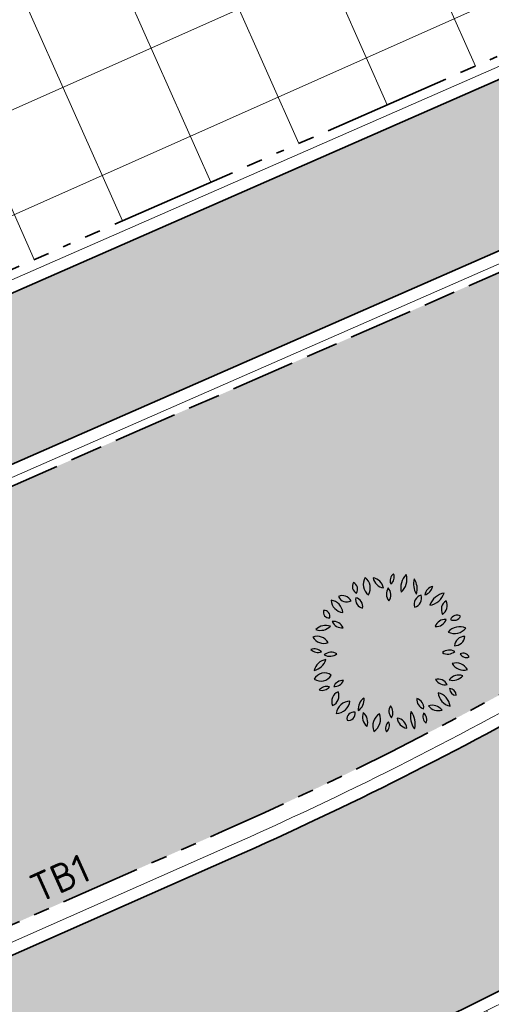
# Model space of a CAD drawing. Header units: metres. Extents: x 196651 to 397723, y 354703 to 710691.
# Tile 114 of 256: x 197774 to 197780, y 356110 to 356123. Entities that reach past the tile are written whole.
import ezdxf
from ezdxf.enums import TextEntityAlignment as Align

# ---------------------------------------------------------------- set-up
doc = ezdxf.new("R2010")
doc.units = ezdxf.units.M
doc.header["$MEASUREMENT"] = 0
for name, pattern in [('VH-OPSLUITBAND_100X200', [16, 8, -2, 4, -2]), ('VH-RIJWIELPADBAND_410X225', [28, 16, -2, 2, -2, 0, -2, 2, -2]), ('VH-TROTTOIRBAND_180-200', [20, 10, -2, 2, -2, 2, -2])]:
    doc.linetypes.add(name, pattern=pattern)
doc.layers.add('N-WE-GR-BOOM', color=96, linetype='Continuous')
for name, color, linetype, lineweight in [('N-WE-GR-GRAS_BERM-A', 86, 'Continuous', 5), ('N-WE-VH-GOOT_TEGEL-G', 170, 'Continuous', 35), ('N-WE-VH-KANTOPSLUITING_OPSLUITBAND_100X200-G', 5, 'VH-OPSLUITBAND_100X200', 35), ('N-WE-VH-KANTOPSLUITING_RIJWIELPADBAND_410X250-G', 5, 'VH-RIJWIELPADBAND_410X225', 35), ('N-WE-VH-KANTOPSLUITING_TEKST-T', 7, 'VH-OPSLUITBAND_100X200', 35), ('N-WE-VH-KANTOPSLUITING_TROTTOIRBAND_180 200-G', 6, 'VH-TROTTOIRBAND_180-200', 35), ('N-WE-VH-KANTVERHARDING-G', 1, 'Continuous', 5), ('N-WE-VH-VERHARDING_ASFALT_DEKLAAG-G_ZWART', 252, 'Continuous', 5), ('N-WE-VH-VERHARDING_TEGEL-500X500X60-A', 252, 'Continuous', 5), ('N-WE-VH-VERHARDING_TEGEL-A', 252, 'Continuous', 5), ('N-WE-VH_BETON_PRINTBETON-A', 252, 'Continuous', 5)]:
    doc.layers.add(name, color=color, linetype=linetype, lineweight=lineweight)
doc.layers.add('N-WE-VH-VERHARDING_ASFALT_DEKLAAG-G_ROOD', color=7, linetype='Continuous', lineweight=5, true_color=0xbf4040)
doc.styles.add('ATT', font='romans.shx')
doc.styles.add('NLCS-ISO', font='NLCS-ISO.ttf')

# ---------------------------------------------------------------- blocks, each defined once
blk = doc.blocks.new('TEKST TB')
at = {"style": 'NLCS-ISO'}
blk.add_attdef('TEKST_TROTTOIRBANDEN', text='', height=0.36, rotation=0.340705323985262, dxfattribs=at).set_placement((0, 0), align=Align.BOTTOM_CENTER)
blk = doc.blocks.new('12PPLT06')
at = {"color": 0, "linetype": 'ByBlock'}
for centre, radius, start, end in [((0.05000580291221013, 0.4504235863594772), 0.05243733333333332, 125.409332, 202.710088), ((-0.02874894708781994, 0.4729173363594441), 0.05243733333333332, 305.409332, 22.710088), ((-0.1922265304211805, 0.4144898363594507), 0.04510308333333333, 146.815069, 244.019343), ((-0.2497319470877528, 0.3986316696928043), 0.04510308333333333, 326.815069, 64.019343), ((-0.0861073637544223, 0.4282650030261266), 0.08348141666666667, 149.473723, 231.758585), ((-0.209690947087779, 0.4051008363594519), 0.08348141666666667, 329.473723, 51.758585), ((-0.02870544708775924, 0.4858358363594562), 0.08172058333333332, 192.305955, 259.684897), ((-0.1231813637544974, 0.388018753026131), 0.08172058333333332, 12.305955, 79.68489699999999), ((0.1770898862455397, 0.4065607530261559), 0.1137750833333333, 133.811686, 194.307734), ((-0.01192153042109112, 0.4605457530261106), 0.1137750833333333, 313.811686, 14.307734), ((0.2574144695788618, 0.4291249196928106), 0.1143496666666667, 163.464229, 212.790564), ((0.05166538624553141, 0.3997421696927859), 0.1143496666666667, 343.464229, 32.790564), ((0.04061563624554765, 0.3678615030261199), 0.06638033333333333, 145.524785, 220.832734), ((-0.06433119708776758, 0.3620330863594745), 0.06638033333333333, 325.524785, 40.83273399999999), ((0.2788443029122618, 0.3492606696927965), 0.0671975, 104.100357, 168.465016), ((0.1966333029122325, 0.4278707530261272), 0.0671975, 284.100357, 348.465016), ((0.3554936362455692, 0.2580414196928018), 0.1178019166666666, 100.300505, 160.447649), ((0.2234203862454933, 0.4133692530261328), 0.1178019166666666, 280.300505, 340.447649), ((-0.2877341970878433, 0.3336924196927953), 0.081791, 183.318929, 263.190365), ((-0.3790860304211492, 0.2477432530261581), 0.081791, 3.318929, 83.19036499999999), ((-0.2982741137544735, 0.2994408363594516), 0.05821033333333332, 25.453651, 116.685197), ((-0.2718556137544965, 0.3764686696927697), 0.05821033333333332, 205.453651, 296.6851970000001), ((-0.1618326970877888, 0.3338885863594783), 0.05570899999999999, 168.806602, 257.639098), ((-0.2284075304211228, 0.2902852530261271), 0.05570899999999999, 348.806602, 77.639098), ((0.2042821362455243, 0.3047935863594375), 0.05733175, 103.891386, 198.903947), ((0.1362783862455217, 0.3418740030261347), 0.05733175, 283.891386, 18.903947), ((0.3801633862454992, 0.2704886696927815), 0.06404974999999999, 122.581735, 207.179988), ((0.2886953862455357, 0.2952014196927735), 0.06404974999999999, 302.581735, 27.17998800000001), ((-0.3812560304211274, 0.2554981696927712), 0.03687258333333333, 163.493346, 274.469734), ((-0.4137354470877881, 0.2292142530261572), 0.03687258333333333, 343.493346, 94.469734), ((-0.3534903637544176, 0.1337669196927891), 0.06314383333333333, 22.572306, 98.33354299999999), ((-0.3043353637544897, 0.2204817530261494), 0.06314383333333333, 202.572306, 278.3335430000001), ((0.3410773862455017, 0.143559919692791), 0.06633966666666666, 86.02821899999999, 161.369762), ((0.2828089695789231, 0.230933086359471), 0.06633966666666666, 266.028219, 341.369762), ((0.4133008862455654, 0.1913606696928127), 0.04460749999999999, 59.98145400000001, 155.66759), ((0.3949721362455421, 0.248364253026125), 0.04460749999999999, 239.981454, 335.66759), ((-0.4032495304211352, 0.08753425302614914), 0.08471958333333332, 69.720138, 135.64891), ((-0.4344656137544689, 0.226225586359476), 0.08471958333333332, 249.720138, 315.64891), ((0.3983755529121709, 0.2140967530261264), 0.09187275, 244.7352629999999, 320.578115), ((0.4301350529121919, 0.07267058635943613), 0.09187275, 64.735263, 140.578115), ((-0.415484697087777, 0.1406452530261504), 0.07996766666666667, 210.948236, 290.578394), ((-0.4559597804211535, 0.02465575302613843), 0.07996766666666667, 30.948236, 110.578394), ((0.4628914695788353, 0.03809850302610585), 0.06592175, 90.25287399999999, 173.522083), ((0.3970997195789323, 0.1114569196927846), 0.06592175, 270.252874, 353.5220830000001), ((-0.450188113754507, 0.06701016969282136), 0.06300191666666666, 224.25765, 288.592661), ((-0.4752231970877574, -0.03667174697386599), 0.06300191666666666, 44.25764999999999, 108.592661), ((-0.3678316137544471, -0.06481383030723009), 0.06992266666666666, 60.509485, 129.29199), ((0.3567975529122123, 0.05846016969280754), 0.06502333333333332, 238.874764, 311.213524), ((0.3660280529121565, -0.0461168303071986), 0.06502333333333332, 58.874764, 131.213524), ((-0.3856936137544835, -0.1306236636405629), 0.09234183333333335, 100.876159, 165.447913), ((-0.4924966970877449, -0.01673874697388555), 0.09234183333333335, 280.876159, 345.447913), ((-0.3776902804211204, 0.05016466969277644), 0.06992266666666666, 240.509485, 309.29199), ((0.4073073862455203, -0.1426145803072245), 0.08137058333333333, 29.195197, 106.718901), ((0.4502331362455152, -0.04529299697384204), 0.04464991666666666, 28.19813599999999, 112.191787), ((0.4727193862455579, 0.01714758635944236), 0.04464991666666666, 208.198136, 292.191787), ((0.454932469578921, -0.02499216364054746), 0.08137058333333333, 209.195197, 286.718901), ((-0.4332910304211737, -0.1017925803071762), 0.07279833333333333, 234.974463, 331.379225), ((-0.411169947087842, -0.1962779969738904), 0.07279833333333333, 54.97446299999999, 151.379225), ((-0.2960180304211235, -0.2328259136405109), 0.06249758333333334, 87.172434, 157.236469), ((-0.3505646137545, -0.1462222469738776), 0.06249758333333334, 267.172434, 337.236469), ((0.2959620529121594, -0.2261938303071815), 0.06442966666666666, 28.807165, 103.91988), ((0.336918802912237, -0.1326099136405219), 0.06442966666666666, 208.807165, 283.91988), ((0.4250529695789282, -0.2125242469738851), 0.07530733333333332, 71.371166, 141.75354), ((0.3899658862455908, -0.09454383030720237), 0.07530733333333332, 251.371166, 321.75354), ((-0.3988381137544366, -0.2663327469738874), 0.05835274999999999, 71.81924599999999, 140.08176), ((-0.425385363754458, -0.1734484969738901), 0.05835274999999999, 251.819246, 320.08176), ((-0.300776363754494, -0.2997434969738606), 0.06498733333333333, 113.475292, 203.45596), ((-0.3862814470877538, -0.2660029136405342), 0.06498733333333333, 293.475292, 23.45596), ((0.410380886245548, -0.2204391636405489), 0.04222583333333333, 179.255722, 267.628659), ((0.3664114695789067, -0.2620803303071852), 0.04222583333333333, 359.255722, 87.628659), ((-0.3404386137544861, -0.286296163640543), 0.08883749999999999, 271.632764, 352.026789), ((-0.2499286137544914, -0.3874203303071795), 0.08883749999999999, 91.63276400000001, 172.026789), ((-0.1213639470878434, -0.3477423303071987), 0.07992766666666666, 122.887314, 186.725334), ((-0.244141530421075, -0.289984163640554), 0.07992766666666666, 302.887314, 6.725333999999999), ((0.2217668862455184, -0.2893535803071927), 0.05859191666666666, 173.649981, 254.6514450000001), ((0.1480257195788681, -0.3393753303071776), 0.05859191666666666, 353.649981, 74.65144500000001), ((0.3923588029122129, -0.2358448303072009), 0.0967875, 186.548686, 256.891132), ((0.2742512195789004, -0.3411484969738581), 0.0967875, 6.548686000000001, 76.891132), ((-0.2305322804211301, -0.4082693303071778), 0.04104691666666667, 76.54190600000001, 193.477426), ((0.05309013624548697, -0.3604013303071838), 0.06279416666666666, 148.787661, 221.5977109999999), ((-0.04757369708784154, -0.3695494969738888), 0.06279416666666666, 328.787661, 41.597711), ((0.2468061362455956, -0.3953419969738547), 0.1233375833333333, 165.20711, 218.321749), ((0.0307931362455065, -0.4403295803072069), 0.1233375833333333, 345.20711, 38.321749), ((0.2983952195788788, -0.2774710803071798), 0.08059875, 218.696214, 286.241545), ((0.2580326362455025, -0.405242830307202), 0.08059875, 38.69621400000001, 106.241545), ((-0.2608957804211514, -0.3779159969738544), 0.04104691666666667, 256.541906, 13.477426), ((-0.09836994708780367, -0.3976454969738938), 0.07587533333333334, 159.116987, 230.360624), ((-0.2176659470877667, -0.4290285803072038), 0.07587533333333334, 339.116987, 50.360624), ((-0.01992978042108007, -0.4540436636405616), 0.09055483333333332, 122.116989, 201.727527), ((-0.152194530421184, -0.4108697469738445), 0.09055483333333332, 302.116989, 21.727527), ((0.0214697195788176, -0.4669088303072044), 0.05212266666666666, 129.747505, 206.070901), ((-0.05867703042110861, -0.4497403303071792), 0.05212266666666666, 309.747505, 26.070901), ((0.1123076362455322, -0.397803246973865), 0.07050225, 185.31956, 260.418968), ((0.03037446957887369, -0.4738584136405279), 0.07050225, 5.31956, 80.41896799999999), ((0.2555320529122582, -0.3939920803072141), 0.05361883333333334, 156.775419, 231.2879720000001), ((0.1727245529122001, -0.4146869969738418), 0.05361883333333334, 336.775419, 51.287972)]:
    blk.add_arc(centre, radius, start, end, dxfattribs=at)
at = {"color": 0, "linetype": 'ByBlock', "style": 'ATT'}
for tag, p, flags in [('ITEM', (-0.9110891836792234, -3.045691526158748), 3), ('ROOM_NUMBER', (-0.9110891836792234, -4.379024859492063), 1)]:
    blk.add_attdef(tag, p, '', height=1, dxfattribs=dict(at, flags=flags))

msp = doc.modelspace()

# ---------------------------------------------------------------- hatches: boundary and pattern name
at = {"layer": 'N-WE-GR-GRAS_BERM-A'}
h = msp.add_hatch(dxfattribs=at)
h.set_pattern_fill('AGR-GRAS_01', color=256, scale=0.04, pattern_type=2)
h.set_pattern_definition([(0, (0, 0), (1, 1), [0.12, -0.8]), (45, (0.4, 0.2), (-0.1131370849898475, 1.866761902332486), [0.12, -0.8]), (29.99999999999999, (0.08, 0.12), (0.2274613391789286, 1.286025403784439), [0.12, -0.8]), (15, (0.32, 0.48), (0.3856270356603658, 0.7244941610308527), [0.12, -0.8]), (135, (0.16, 2), (-0.02828427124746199, -0.6505382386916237), [0.12, -0.8]), (150, (1.2, 0.4), (0.2156921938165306, -0.5864101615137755), [0.12, -0.8]), (165, (0.24, 0.04), (0.1434520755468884, -0.7010146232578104), [0.12, -0.8]), (85, (0.4, 0.4), (-0.872677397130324, 1.040016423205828), [0.12, -0.8]), (99.99999999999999, (0, 0), (-1.112117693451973, 0.7787131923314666), [0.12, -0.7999999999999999])])
edge = h.paths.add_edge_path()
edge.add_line((197796.7867078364, 356126.9798025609), (197796.3839330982, 356127.8898365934))
edge.add_line((197796.3839330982, 356127.8898365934), (197796.1051509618, 356127.7640552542))
edge.add_arc((197803.3638911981, 356111.6757616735), 17.65000000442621, 114.2840150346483, 127.7039180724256)
edge.add_arc((197778.9006453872, 356143.3230301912), 22.34999999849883, 293.6748185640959, 307.70391807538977, ccw=False)
edge.add_line((197787.8751829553, 356122.8540249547), (197772.1518335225, 356115.960197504))
edge.add_line((197772.1518335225, 356115.960197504), (197760.2653654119, 356110.7486323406))
edge.add_line((197760.2653654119, 356110.7486323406), (197749.5600917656, 356106.0549562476))
edge.add_line((197749.5600917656, 356106.0549562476), (197737.8590042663, 356100.9607412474))
edge.add_arc((197748.1576739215, 356077.3053527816), 25.80000000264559, 113.5265040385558, 118.4513057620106)
edge.add_line((197735.8662519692, 356099.989288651), (197735.9141821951, 356099.9026543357))
edge.add_line((197735.9141821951, 356099.9026543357), (197735.0391689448, 356099.4185553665))
edge.add_arc((197735.1843986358, 356099.1560513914), 0.3000000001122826, 118.9534562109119, 203.8738482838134)
edge.add_line((197734.9100670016, 356099.0346341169), (197735.653495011, 356097.354924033))
edge.add_line((197735.653495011, 356097.354924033), (197736.9450981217, 356097.9207238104))
edge.add_arc((197756.9700490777, 356048.3636472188), 53.45000001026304, 105.3857843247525, 112.0025765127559, ccw=False)
edge.add_line((197742.7888603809, 356099.8980666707), (197753.8018693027, 356102.928615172))
edge.add_arc((197741.4513672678, 356147.8103219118), 46.55000000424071, 285.3857843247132, 293.8738483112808)
edge.add_line((197760.2912810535, 356105.2431966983), (197776.7323219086, 356112.5198871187))
edge.add_arc((197757.8924081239, 356155.0870123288), 46.55000000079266, 293.873848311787, 305.2692722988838)
edge.add_line((197784.7713020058, 356117.0813869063), (197787.9890729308, 356119.3571058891))
edge.add_arc((197818.8521637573, 356075.717993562), 53.45000000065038, 114.8229858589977, 125.2692722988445, ccw=False)
edge.add_line((197796.4129862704, 356124.2297015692), (197795.792770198, 356125.6041591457))
edge.add_line((197795.792770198, 356125.6041591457), (197796.7867078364, 356126.9798025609))
at = {"layer": 'N-WE-VH-VERHARDING_ASFALT_DEKLAAG-G_ROOD'}
h = msp.add_hatch(color=256, dxfattribs=at)
edge = h.paths.add_edge_path()
edge.add_line((198011.0353054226, 356135.9279939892), (198028.2430593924, 356135.9839082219))
edge.add_line((198028.2430593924, 356135.9839082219), (198028.2621441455, 356137.9340784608))
edge.add_line((198028.2621441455, 356137.9340784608), (198011.0330843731, 356137.8779970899))
edge.add_line((198011.0330843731, 356137.8779970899), (198004.8919163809, 356137.8839972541))
edge.add_line((198004.8919163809, 356137.8839972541), (197983.5139808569, 356137.8183356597))
edge.add_arc((197983.4828056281, 356147.9682877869), 10.15000000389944, 261.13442528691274, 270.17598146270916, ccw=False)
edge.add_line((197981.9185205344, 356137.9395534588), (197977.563230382, 356138.6188929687))
edge.add_arc((197976.0451803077, 356128.8865743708), 9.850000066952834, 81.1344252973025, 83.79745183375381)
edge.add_line((197977.1094094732, 356138.6789141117), (197888.8522927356, 356148.2706766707))
edge.add_arc((197885.9243120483, 356121.3293161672), 27.09999956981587, 83.79745182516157, 85.10188017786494)
edge.add_line((197888.238224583, 356148.3303492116), (197859.3618997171, 356150.8049689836))
edge.add_arc((197857.7880080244, 356133.7775538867), 17.09999999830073, 84.71899641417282, 95.04498133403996)
edge.add_line((197856.2842716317, 356150.8113079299), (197850.8435141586, 356150.3309989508))
edge.add_arc((197855.9110194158, 356080.2722871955), 70.24174472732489, 94.13712841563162, 102.2868609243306)
edge.add_line((197840.963131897, 356148.9051026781), (197836.0089824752, 356147.6548687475))
edge.add_arc((197843.5576555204, 356117.7426632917), 30.84999999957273, 104.1634886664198, 114.2840150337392)
edge.add_line((197830.8702823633, 356145.8629951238), (197815.8575755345, 356139.0895397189))
edge.add_line((197815.8575755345, 356139.0895397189), (197816.6595326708, 356137.312079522))
edge.add_line((197816.6595326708, 356137.312079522), (197831.6722394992, 356144.0855349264))
edge.add_arc((197843.5576555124, 356117.7426633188), 28.89999997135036, 104.16348866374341, 114.284015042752, ccw=False)
edge.add_line((197836.486127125, 356145.7641458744), (197841.4090920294, 356147.0065100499))
edge.add_arc((197855.9110194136, 356080.2722872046), 68.29174471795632, 94.12425796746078, 102.2602544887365, ccw=False)
edge.add_line((197850.9994951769, 356148.3871851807), (197856.455750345, 356148.8688622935))
edge.add_arc((197857.7880080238, 356133.7775538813), 15.15000000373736, 84.69510096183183, 95.04498132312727, ccw=False)
edge.add_line((197859.1887122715, 356148.8626633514), (197888.0717253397, 356146.3874704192))
edge.add_arc((197885.9243119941, 356121.3293155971), 25.15000014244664, 83.79745183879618, 85.1018801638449, ccw=False)
edge.add_line((197888.6416077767, 356146.3320916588), (197976.8987245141, 356136.7403291))
edge.add_arc((197976.0451803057, 356128.8865743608), 7.900000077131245, 81.13442529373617, 83.79745181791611, ccw=False)
edge.add_line((197977.2627027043, 356136.6921903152), (197981.6179928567, 356136.0128508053))
edge.add_arc((197983.4828056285, 356147.9682877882), 12.10000000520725, 261.1344252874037, 270.1759814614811)
edge.add_line((197983.5199701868, 356135.8683448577), (198004.8939584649, 356135.9339943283))
edge.add_line((198004.8939584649, 356135.9339943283), (198011.0353054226, 356135.9279939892))
edge = h.paths.add_edge_path()
edge.add_arc((197735.0032616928, 356097.3415780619), 2.149999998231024, 118.9534561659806, 140.4823605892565)
edge.add_line((197733.344689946, 356098.7096569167), (197731.5221271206, 356097.7013284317))
edge.add_arc((197719.8553419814, 356118.7891477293), 24.09999996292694, 293.8738483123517, 298.95345617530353, ccw=False)
edge.add_line((197729.6091963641, 356096.7511731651), (197729.2313730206, 356096.5839511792))
edge.add_arc((197729.053940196, 356095.958637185), 0.6499999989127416, 74.1587110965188, 113.873848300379)
edge.add_line((197728.7908694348, 356096.553022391), (197708.1334728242, 356087.4102022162))
edge.add_arc((197831.4205735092, 355808.853861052), 304.6199999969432, 113.8738483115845, 126.2610514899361)
edge.add_arc((197652.5200920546, 356052.7446534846), 2.150000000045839, 126.2608551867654, 147.8645616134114)
edge.add_arc((197831.4205740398, 355808.853860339), 304.4700008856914, 126.4100160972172, 127.3727872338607)
edge.add_arc((197651.311990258, 356044.6581362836), 7.750000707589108, 127.3727873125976, 128.3921552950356)
edge.add_arc((197646.717815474, 356049.6034438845), 1.150000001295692, 100.9725421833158, 132.9620961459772)
edge.add_arc((197651.3119830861, 356044.6581295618), 7.899999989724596, 132.902121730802, 137.281393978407)
edge.add_line((197645.5078978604, 356050.0174760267), (197644.9981139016, 356049.4653868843))
edge.add_line((197644.9981139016, 356049.4653868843), (197643.5654582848, 356050.7882617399))
edge.add_line((197643.5654582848, 356050.7882617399), (197644.0752422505, 356051.34035089))
edge.add_arc((197651.3119898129, 356044.658136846), 9.849999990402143, 127.3727872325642, 137.2814658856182, ccw=False)
edge.add_arc((197831.4205735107, 355808.853861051), 306.5699999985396, 113.873848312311, 127.37278723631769, ccw=False)
edge.add_line((197707.3442605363, 356089.1933578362), (197728.7592754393, 356098.6714946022))
edge.add_arc((197719.8553419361, 356118.7891478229), 22.00000006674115, 293.8738483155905, 298.9534561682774)
edge.add_line((197730.5055192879, 356099.5388562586), (197734.6029027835, 356101.80572379))
edge.add_arc((197748.1576738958, 356077.3053528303), 27.99999994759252, 113.52650405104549, 118.9534561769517, ccw=False)
edge.add_line((197736.9808231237, 356102.9778673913), (197748.6792998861, 356108.070945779))
edge.add_line((197748.6792998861, 356108.070945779), (197786.991783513, 356124.8688712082))
edge.add_arc((197778.9006456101, 356143.3230303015), 20.15000001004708, 293.6748185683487, 307.6944217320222)
edge.add_arc((197803.3638892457, 356111.6757607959), 19.85000000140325, 114.2840088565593, 127.71355122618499, ccw=False)
edge.add_line((197795.2003788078, 356129.7693949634), (197815.8575755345, 356139.089539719))
edge.add_line((197815.8575755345, 356139.089539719), (197816.6595326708, 356137.312079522))
edge.add_line((197816.6595326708, 356137.312079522), (197814.8233989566, 356136.4836499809))
edge.add_arc((197815.7076081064, 356134.523886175), 2.149999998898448, 114.2840150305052, 135.8129194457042)
edge.add_line((197814.1659123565, 356136.0224435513), (197808.3119323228, 356133.3812361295))
edge.add_arc((197808.4152768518, 356131.2337213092), 2.149999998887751, 92.75511062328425, 114.2840150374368)
edge.add_line((197807.5310677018, 356133.1934851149), (197796.0023359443, 356127.9919347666))
edge.add_arc((197803.3638911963, 356111.6757616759), 17.90000000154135, 114.2840150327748, 127.7039180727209)
edge.add_arc((197778.9006453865, 356143.3230301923), 22.09999999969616, 293.6748185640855, 307.70391807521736, ccw=False)
edge.add_line((197787.7747966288, 356123.0829847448), (197760.1649790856, 356110.9775921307))
edge.add_line((197760.1649790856, 356110.9775921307), (197749.4600017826, 356106.284045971))
edge.add_line((197749.4600017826, 356106.284045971), (197737.7592109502, 356101.1899601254))
edge.add_arc((197748.1576739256, 356077.3053527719), 26.05000001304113, 113.5265040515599, 118.9534561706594)
edge.add_line((197735.5468957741, 356100.0994479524), (197733.9624489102, 356099.2228565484))
at = {"layer": 'N-WE-VH-VERHARDING_ASFALT_DEKLAAG-G_ZWART'}
h = msp.add_hatch(color=256, dxfattribs=at)
edge = h.paths.add_edge_path()
edge.add_line((197796.5909195, 356116.5875230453), (197799.6664115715, 356117.9487144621))
edge.add_line((197799.6664115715, 356117.9487144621), (197801.0024187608, 356114.9301239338))
edge.add_line((197801.0024187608, 356114.9301239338), (197801.8359126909, 356115.5177359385))
edge.add_line((197801.8359126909, 356115.5177359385), (197802.4610331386, 356115.9584449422))
edge.add_line((197802.4610331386, 356115.9584449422), (197814.9221508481, 356121.4736490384))
edge.add_line((197814.9221508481, 356121.4736490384), (197813.7277838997, 356124.1722159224))
edge.add_arc((197812.276875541, 356128.0603214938), 4.149999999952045, 221.1364156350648, 290.4638586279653, ccw=False)
edge.add_arc((197809.640866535, 356125.7578322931), 0.6500000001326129, 113.8738483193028, 221.1364156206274, ccw=False)
edge.add_line((197809.3777957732, 356126.3522175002), (197812.2084394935, 356127.6050407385))
edge.add_line((197812.2084394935, 356127.6050407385), (197811.0090005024, 356130.315067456))
edge.add_line((197811.0090005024, 356130.315067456), (197797.3613061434, 356124.2746927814))
edge.add_arc((197818.852163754, 356075.7179935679), 53.0999999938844, 113.8738483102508, 125.2692723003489)
edge.add_line((197788.1911698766, 356119.0713493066), (197784.9733989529, 356116.7956303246))
edge.add_arc((197757.8924081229, 356155.0870123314), 46.90000000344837, 293.8738483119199, 305.26927229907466, ccw=False)
edge.add_line((197776.8739753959, 356112.1998335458), (197760.4329345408, 356104.9231431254))
edge.add_arc((197741.4513672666, 356147.8103219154), 46.90000000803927, 285.3857843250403, 293.87384831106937, ccw=False)
edge.add_line((197753.8947302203, 356102.5911587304), (197742.8817212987, 356099.5606102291))
edge.add_arc((197756.9700490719, 356048.3636472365), 53.0999999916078, 105.3857843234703, 111.9971349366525)
edge.add_line((197737.0809008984, 356097.5981045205), (197730.2095842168, 356094.5880549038))
edge.add_line((197730.2095842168, 356094.5880549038), (197709.0947946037, 356085.2427957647))
edge.add_arc((197831.4226989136, 355808.8536743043), 302.2500002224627, 113.8738483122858, 117.0088520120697)
edge.add_line((197694.1624648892, 356078.1391933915), (197693.5329100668, 356077.8173693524))
edge.add_line((197693.5329100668, 356077.8173693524), (197694.8470275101, 356075.177266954))
edge.add_arc((197831.4205735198, 355808.8538610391), 299.300000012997, 113.8738483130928, 117.149245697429, ccw=False)
edge.add_line((197710.2866058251, 356082.5453879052), (197736.8099896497, 356094.2844532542))
edge.add_arc((197757.1071382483, 356048.4248343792), 50.1505621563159, 105.3857843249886, 113.87384831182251, ccw=False)
edge.add_line((197743.8013461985, 356096.7780636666), (197754.6097469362, 356099.7523082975))
edge.add_arc((197741.3836991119, 356147.8157471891), 49.84999999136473, 285.3857843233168, 293.8738483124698)
edge.add_line((197761.5592029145, 356102.2309740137), (197778.0002437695, 356109.5076644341))
edge.add_arc((197757.8247399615, 356155.0924376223), 49.85000000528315, 293.8738483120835, 305.2692723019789)
edge.add_line((197786.6091193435, 356114.3925358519), (197789.8268902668, 356116.6682548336))
edge.add_arc((197818.7844955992, 356075.7234188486), 50.15000000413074, 113.87384831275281, 125.2692722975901, ccw=False)
edge.add_line((197798.4875745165, 356121.5825236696), (197799.2683218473, 356121.9280770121))
edge.add_arc((197799.5313926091, 356121.3336918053), 0.64999999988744, -9.181882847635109, 113.87384831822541, ccw=False)
edge.add_arc((197794.1018653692, 356122.2113215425), 6.150000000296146, 293.87384831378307, 350.8181171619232, ccw=False)
edge = h.paths.add_edge_path()
edge.add_line((197745.8130305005, 356093.5667988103), (197745.6106683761, 356094.0240182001))
edge.add_line((197745.6106683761, 356094.0240182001), (197711.8245579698, 356079.0705205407))
edge.add_arc((197831.4205735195, 355808.8538610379), 295.500000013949, 113.8738483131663, 117.1580845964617)
edge.add_line((197696.5404431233, 356071.7751428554), (197697.8555769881, 356069.1329984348))
edge.add_arc((197831.4226988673, 355808.8536744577), 292.5500000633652, 113.8738483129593, 117.16546108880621, ccw=False)
edge.add_line((197713.0206198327, 356076.3727396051), (197745.0209239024, 356090.535851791))
edge.add_line((197745.0209239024, 356090.535851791), (197744.9724031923, 356090.6454800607))
edge.add_line((197744.9724031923, 356090.6454800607), (197744.8185617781, 356090.9930711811))
edge.add_line((197744.8185617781, 356090.9930711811), (197745.8130305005, 356093.5667988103))
at = {"layer": 'N-WE-VH-VERHARDING_TEGEL-500X500X60-A'}
h = msp.add_hatch(dxfattribs=at)
h.set_pattern_fill('AVH-TEGEL_400X400_BLOK', color=256, scale=3, angle=24, style=0, pattern_type=2)
h.set_pattern_definition([(24, (0, 0), (-0.4880839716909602, 1.096254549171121), []), (114, (0, 0), (-1.096254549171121, -0.4880839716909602), [])])
edge = h.paths.add_edge_path()
edge.add_line((197797.1990123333, 356130.9673505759), (197795.989798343, 356133.7337369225))
edge.add_line((197795.989798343, 356133.7337369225), (197791.7744086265, 356131.8905307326))
edge.add_line((197791.7744086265, 356131.8905307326), (197734.8442435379, 356107.0064449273))
edge.add_line((197734.8442435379, 356107.0064449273), (197735.31, 356105.952))
edge.add_line((197735.31, 356105.952), (197734.3765961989, 356105.5365811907))
edge.add_line((197734.3765961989, 356105.5365811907), (197735.6552749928, 356102.6604887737))
edge.add_arc((197748.1576738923, 356077.3053528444), 28.26999993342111, 113.52650403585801, 116.24750897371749, ccw=False)
edge.add_line((197736.8730463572, 356103.2254237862), (197748.5712026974, 356108.3183626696))
edge.add_line((197748.5712026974, 356108.3183626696), (197786.8833660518, 356125.1161476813))
edge.add_arc((197778.9006453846, 356143.3230301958), 19.88000000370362, 293.674818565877, 307.7039180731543)
edge.add_arc((197803.3638911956, 356111.6757616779), 20.11999999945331, 114.28401503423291, 127.7039180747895, ccw=False)
edge.add_line((197795.0893385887, 356130.0155048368), (197797.1990123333, 356130.9673505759))
at = {"layer": 'N-WE-VH-VERHARDING_TEGEL-A'}
h = msp.add_hatch(dxfattribs=at)
h.set_pattern_fill('AVH-TEGEL_300X300_HALFST', color=256, scale=2, angle=23, style=0, pattern_type=2)
h.set_pattern_definition([(23, (0, 0), (0.4350835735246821, 0.5105901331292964), [0.6, -0.6]), (113, (0, 0), (-0.5523029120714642, -0.2344386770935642), [])])
edge = h.paths.add_edge_path()
edge.add_line((197744.3572076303, 356080.9898079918), (197712.9871596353, 356069.9468923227))
edge.add_line((197712.9871596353, 356069.9468923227), (197713.5350391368, 356068.3905093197))
edge.add_line((197713.5350391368, 356068.3905093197), (197744.905087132, 356079.4334249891))
edge.add_arc((197726.9080756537, 356130.5582484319), 54.19999994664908, 289.393139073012, 291.6007860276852)
edge.add_line((197746.8611177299, 356080.1646366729), (197766.2645922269, 356087.8473236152))
edge.add_arc((197746.3115501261, 356138.2409354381), 54.20000001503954, 291.6007860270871, 293.8738483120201)
edge.add_line((197768.2476044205, 356088.6783535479), (197799.8382533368, 356102.6601552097))
edge.add_arc((197777.9021990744, 356152.2227370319), 54.19999993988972, 293.8738483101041, 297.696011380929)
edge.add_line((197803.0932971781, 356104.2326487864), (197818.052076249, 356112.0848550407))
edge.add_arc((197839.3390189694, 356071.5323449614), 45.80000004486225, 113.54944431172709, 117.69601137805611, ccw=False)
edge.add_arc((197874.099026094, 355991.7780855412), 132.7999999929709, 101.83154283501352, 113.54944431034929, ccw=False)
edge.add_line((197846.8703896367, 356121.7567043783), (197846.535789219, 356123.372426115))
edge.add_arc((197874.0990260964, 355991.7780855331), 134.4500000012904, 101.8299287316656, 113.5494443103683)
edge.add_arc((197839.3390189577, 356071.5323449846), 47.45000001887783, 113.5494443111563, 117.6960113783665)
edge.add_line((197817.2851885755, 356113.5458079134), (197802.3264095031, 356105.6936016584))
edge.add_arc((197777.9021990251, 356152.222737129), 52.55000004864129, 293.8738483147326, 297.6960113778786, ccw=False)
edge.add_line((197799.1704583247, 356104.1689791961), (197767.5798094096, 356090.1871775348))
edge.add_arc((197746.3115501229, 356138.2409354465), 52.55000002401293, 291.6007860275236, 293.8738483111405, ccw=False)
edge.add_line((197765.6571656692, 356089.3814464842), (197746.2536911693, 356081.6987595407))
edge.add_arc((197726.9080756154, 356130.5582485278), 52.55000004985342, 289.3931390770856, 291.60078602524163, ccw=False)
at = {"layer": 'N-WE-VH_BETON_PRINTBETON-A'}
h = msp.add_hatch(dxfattribs=at)
h.set_pattern_fill('AVH-BSS_KEIFORMAAT_BLOK', color=256, scale=2.5, angle=204, style=0, pattern_type=2)
h.set_pattern_definition([(204, (192530.8626700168, 422217.2792524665), (0.2135367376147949, -0.4796113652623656), []), (204, (192530.9694383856, 422217.0394467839), (-0.2660746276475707, -0.6931481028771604), [0.525, -0.525]), (294, (192530.8626700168, 422217.2792524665), (0.4796113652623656, 0.2135367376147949), []), (294, (192531.1024756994, 422217.3860208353), (0.6931481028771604, -0.2660746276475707), [0.525, -0.525])])
h.paths.add_polyline_path([(197787.0676832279, 356112.5366398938), (197786.3941456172, 356114.0584387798, -0.04791637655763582), (197778.0609524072, 356109.3704986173), (197761.6199115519, 356102.0938081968, -0.03705310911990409), (197754.6495444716, 356099.607684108), (197755.1747423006, 356098.4210458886)])

# ---------------------------------------------------------------- linework, layer by layer
at = {"layer": 'N-WE-VH-GOOT_TEGEL-G', "flags": 128}
for points in [[(197645.3330549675, 356052.4859614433, -0.05896844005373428), (197707.344260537, 356089.1933578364), (197728.7592754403, 356098.6714946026, 0.02216760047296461), (197730.5055192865, 356099.5388562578), (197734.6029027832, 356101.8057237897, -0.02368397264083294), (197736.9808231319, 356102.9778673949), (197748.6792998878, 356108.0709457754), (197759.3819657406, 356112.7634784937), (197771.2684338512, 356117.9750436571), (197786.9917832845, 356124.868871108, 0.06129006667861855), (197791.2240054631, 356127.3807186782, -0.05862238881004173), (197795.200378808, 356129.7693949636), (197830.870282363, 356145.8629951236, -0.04418785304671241), (197836.0089824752, 356147.6548687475), (197840.9631318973, 356148.9051026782, -0.0355749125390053), (197850.8435141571, 356150.3309989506), (197856.2842716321, 356150.8113079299, -0.04508612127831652), (197859.361899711, 356150.8049689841), (197888.2382245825, 356148.3303492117, -0.005691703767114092)], [(197730.2095842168, 356094.5880549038), (197737.0809008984, 356097.5981045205, -0.02885546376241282), (197742.8817212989, 356099.5606102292), (197753.8947302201, 356102.5911587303, 0.03705310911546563), (197760.4329345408, 356104.9231431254), (197776.8739753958, 356112.1998335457, 0.04976293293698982), (197784.973398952, 356116.7956303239), (197788.1911698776, 356119.0713493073, -0.04976293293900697), (197797.3613061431, 356124.2746927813), (197798.1420534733, 356124.6202461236), (197798.8731416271, 356124.9438206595), (197807.1042278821, 356128.5868422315), (197811.0107086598, 356130.3158234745), (197812.6439153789, 356131.0386694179, -0.003776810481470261), (197814.6767606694, 356131.9224792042), (197820.4685163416, 356134.2232621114, -9.842981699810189e-05), (197820.4787760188, 356134.2275624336), (197834.4785777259, 356141.954480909), (197860.9594140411, 356147.3418961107), (197878.1235257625, 356144.5588312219, -0.009227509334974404)], [(197811.0854576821, 356130.5129419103), (197810.381320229, 356132.1038784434, 0.4163118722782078), (197807.5310677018, 356133.1934851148), (197796.0023359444, 356127.9919347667, 0.05862238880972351), (197792.4165886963, 356125.837914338, -0.06129006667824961), (197787.7747966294, 356123.082984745), (197772.0514471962, 356116.1891572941), (197760.1649790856, 356110.9775921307), (197749.4600017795, 356106.2840459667), (197737.7592109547, 356101.1899601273, 0.02368397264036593), (197735.5468957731, 356100.0994479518), (197733.9624489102, 356099.2228565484, 0.3884789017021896), (197733.0372183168, 356096.4714209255), (197733.2157384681, 356096.068070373)]]:
    msp.add_lwpolyline(points, format="xyb", dxfattribs=at)
msp.add_lwpolyline([(197736.8101560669, 356094.2845269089), (197710.2866058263, 356082.5453879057, 0.04151751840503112), (197666.7336469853, 356058.7712598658, 0.2030929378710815), (197664.0744683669, 356054.7773554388, 0.6667460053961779), (197665.8488464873, 356053.6114006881, -0.04455025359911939), (197711.824557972, 356079.0705205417), (197732.2533448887, 356088.1121596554), (197796.5909195, 356116.5875230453, 0.2537088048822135), (197800.17306401, 356121.2299719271, 0.5952667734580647), (197799.2683218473, 356121.9280770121), (197798.4875745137, 356121.5825236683, 0.04976293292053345), (197789.8268902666, 356116.6682548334), (197786.6091193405, 356114.3925358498, -0.001842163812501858), (197786.3084373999, 356114.1815407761, -0.04791637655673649), (197778.0002437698, 356109.5076644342), (197761.5592029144, 356102.2309740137, -0.03705310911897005), (197754.6097469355, 356099.7523082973), (197743.8013059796, 356096.7780525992, 0.03705199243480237)], format="xyb", close=True, dxfattribs=at)
at = {"layer": 'N-WE-VH-KANTOPSLUITING_OPSLUITBAND_100X200-G', "ltscale": 0.1, "flags": 128}
msp.add_lwpolyline([(197735.8662519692, 356099.989288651, -0.02149180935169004), (197737.8590042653, 356100.9607412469), (197749.5600917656, 356106.0549562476), (197760.2653654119, 356110.7486323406), (197772.1518335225, 356115.960197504), (197787.8751829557, 356122.8540249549, 0.06129006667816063), (197792.5694839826, 356125.6401189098, -0.05862238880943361), (197796.1051509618, 356127.7640552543), (197796.3839330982, 356127.8898365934), (197796.7867078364, 356126.9798025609), (197795.792770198, 356125.6041591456), (197796.2278898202, 356124.6398928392)], format="xyb", dxfattribs=at)
at = {"layer": 'N-WE-VH-KANTOPSLUITING_RIJWIELPADBAND_410X250-G', "ltscale": 0.1, "flags": 128}
msp.add_lwpolyline([(197733.004270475, 356101.2298510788), (197734.4721960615, 356102.0419773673, -0.02368397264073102), (197736.8730463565, 356103.2254237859), (197748.5712027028, 356108.318362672), (197759.2735485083, 356113.0107550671), (197771.1600166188, 356118.2223202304), (197786.8833660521, 356125.1161476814, 0.06129006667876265), (197791.0588785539, 356127.5943377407, -0.0586223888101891), (197795.0893385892, 356130.015504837), (197796.3968840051, 356130.6054451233)], format="xyb", dxfattribs=at)
at = {"layer": 'N-WE-VH-KANTOPSLUITING_TROTTOIRBAND_180 200-G', "ltscale": 0.1, "flags": 128}
msp.add_lwpolyline([(197735.0391689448, 356099.4185553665, 0.3884789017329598), (197734.9100670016, 356099.0346341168), (197735.653495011, 356097.354924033), (197736.9450981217, 356097.9207238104, -0.02887922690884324), (197742.7888603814, 356099.8980666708), (197753.8018693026, 356102.9286151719, 0.03705310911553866), (197760.2912810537, 356105.2431966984), (197776.7323219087, 356112.5198871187, 0.04976293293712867), (197784.7713020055, 356117.0813869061), (197787.9890729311, 356119.3571058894, -0.04561211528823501), (197796.4129862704, 356124.2297015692)], format="xyb", dxfattribs=at)
at = {"layer": 'N-WE-VH-KANTVERHARDING-G', "flags": 128}
for points in [[(197645.2420051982, 356052.6051668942, -0.05896844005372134), (197707.2835518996, 356089.3305236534), (197728.698566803, 356098.8086604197, 0.02216760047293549), (197730.4329044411, 356099.6701082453), (197734.5302879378, 356101.9369757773, -0.02368397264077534), (197736.9209471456, 356103.1153987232), (197748.6192458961, 356108.2083996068), (197759.3217339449, 356112.9008543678), (197771.2082020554, 356118.1124195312), (197786.9315514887, 356125.0062469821, 0.06129006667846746), (197791.1322682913, 356127.4993959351, -0.05862238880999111), (197795.1386897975, 356129.906122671), (197830.8085933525, 356145.9997228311, -0.04418785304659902), (197835.9722790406, 356147.8003089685), (197840.928809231, 356149.0511437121, -0.03557942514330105), (197850.8315066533, 356150.4805222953), (197856.271080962, 356150.9607268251, -0.04507882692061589), (197859.37520562, 356150.9543784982), (197888.2510322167, 356148.4798014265, -0.005691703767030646)], [(197652.3815430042, 356052.5543608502, -0.03999420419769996), (197693.4651708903, 356077.9512042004), (197694.0942675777, 356078.2727940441, -0.00615316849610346), (197700.7662319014, 356081.5708313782, -0.007526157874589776), (197709.0340859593, 356085.3799615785), (197715.7091688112, 356088.3343068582), (197721.2017577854, 356090.7652885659), (197730.1491359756, 356094.7253359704), (197737.0227015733, 356097.7363707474, -0.0288656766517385), (197742.8419237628, 356099.7052344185), (197753.854932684, 356102.7357829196, 0.03705310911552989), (197760.3722259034, 356105.0603089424), (197776.8132667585, 356112.3369993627, 0.04976293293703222), (197784.8867859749, 356116.9180974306), (197788.1045569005, 356119.1938164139, -0.04976293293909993), (197797.3005975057, 356124.4118585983), (197798.081344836, 356124.7574119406), (197798.8124329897, 356125.0809864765), (197807.0435192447, 356128.7240080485), (197810.9500000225, 356130.4529892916), (197812.5832067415, 356131.1758352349, -0.003779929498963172), (197814.6196805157, 356132.0612063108), (197820.4131382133, 356134.3626653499)], [(197810.9482918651, 356130.452233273), (197810.244154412, 356132.043169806, 0.4163118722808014), (197807.5927567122, 356133.0567574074), (197796.0640249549, 356127.8552070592, 0.05862238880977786), (197792.5083258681, 356125.7192370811, -0.06129006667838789), (197787.8350284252, 356122.9456088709), (197772.1116789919, 356116.05178142), (197760.2252108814, 356110.8402162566), (197749.5200557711, 356106.1465921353), (197737.819086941, 356101.0524287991, 0.02368397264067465), (197735.6195106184, 356099.9681959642), (197734.0350637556, 356099.0916045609, 0.388478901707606), (197733.1743841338, 356096.5321295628), (197733.3529042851, 356096.1287790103)]]:
    msp.add_lwpolyline(points, format="xyb", dxfattribs=at)
msp.add_lwpolyline([(197736.8708647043, 356094.1473610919), (197710.3473144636, 356082.4082220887, 0.04151751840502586), (197666.8161830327, 356058.6460089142, 0.2030929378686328), (197664.2218624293, 356054.7495167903, 0.6667460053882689), (197665.7647999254, 356053.7356430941, -0.04455025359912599), (197711.7638493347, 356079.2076863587), (197732.1926362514, 356088.2493254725), (197796.5302108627, 356116.7246888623, 0.2537088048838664), (197800.0249859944, 356121.2539072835, 0.5952667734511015), (197799.3290304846, 356121.7909111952), (197798.548283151, 356121.4453578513, 0.04976293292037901), (197789.9135032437, 356116.5457877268), (197786.6957323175, 356114.2700687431, -0.001842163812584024), (197786.3941456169, 356114.0584387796, -0.04791637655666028), (197778.0609524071, 356109.3704986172), (197761.6199115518, 356102.0938081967, -0.03705310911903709), (197754.6495444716, 356099.607684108), (197743.8411035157, 356096.6334284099, 0.03705199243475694)], format="xyb", close=True, dxfattribs=at)

# ---------------------------------------------------------------- block references
at = {"layer": 'N-WE-GR-BOOM', "xscale": 2, "yscale": 2, "zscale": 2}
msp.add_blockref('12PPLT06', (197778.825956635, 356114.7411719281), dxfattribs=at)
at = {"layer": 'N-WE-VH-KANTOPSLUITING_TEKST-T', "rotation": 23.87384831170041}
msp.add_blockref('TEKST TB', (197774.8291782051, 356111.677568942), dxfattribs=at).add_auto_attribs({'TEKST_TROTTOIRBANDEN': 'TB1'})

doc.saveas('drawing.dxf')
